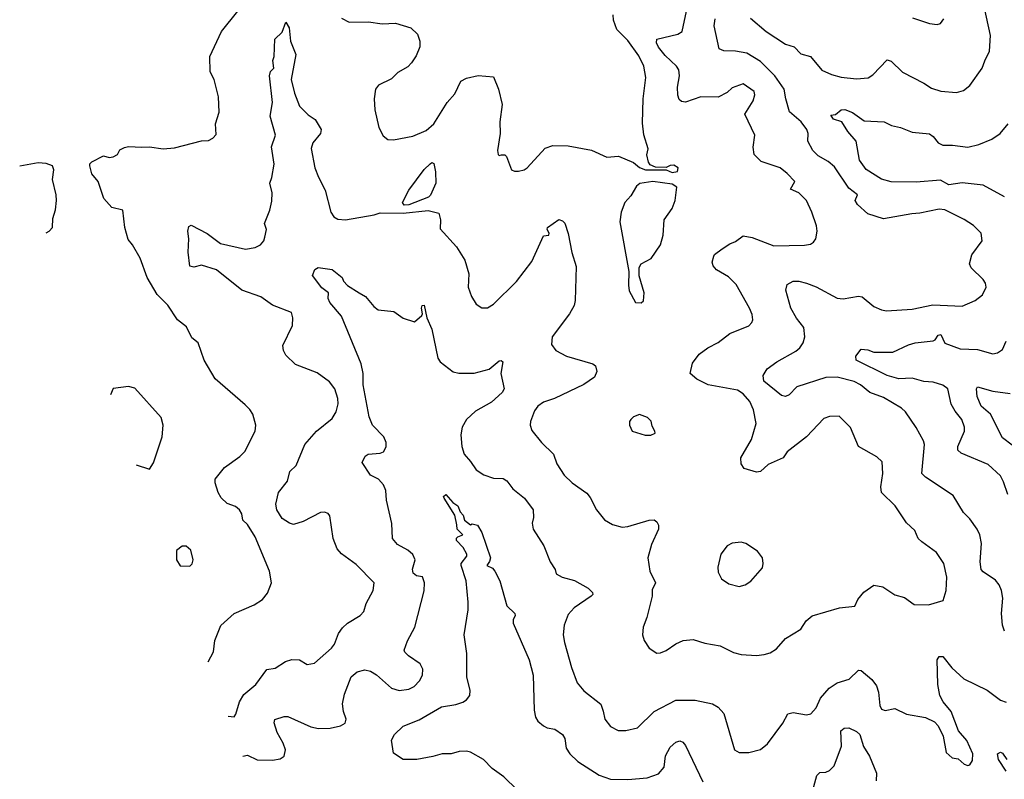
# Model space of a CAD drawing. Extents: x 1245432 to 1420865, y 606325 to 671314.
# Tile 5 of 256: x 1262999 to 1268125, y 628242 to 632197. Entities that reach past the tile are written whole.
import ezdxf

# ---------------------------------------------------------------- set-up
doc = ezdxf.new("R2010")
doc.units = 0

msp = doc.modelspace()

# ---------------------------------------------------------------- linework, layer by layer
at = {"layer": '0CON20XD'}
for points in [[(1263980.7, 628854), (1264008.5, 628905), (1264015.7, 628965), (1264046.5, 629043.5), (1264115.5, 629104.5), (1264220.3, 629149.7), (1264262.2, 629177.8), (1264288.3, 629211.7), (1264309.2, 629265), (1264300, 629325), (1264225, 629503.8), (1264185, 629568.8), (1264161.3, 629591.3), (1264155.7, 629625), (1264142.5, 629645), (1264122.4, 629662.4), (1264078.3, 629678.3), (1264048.3, 629708.3), (1264032, 629735), (1264016.9, 629785), (1264017.1, 629805), (1264064.7, 629865.3), (1264145, 629921.9), (1264170.6, 629949.4), (1264224, 630055), (1264227.5, 630085), (1264213.1, 630143.1), (1264197.9, 630167.9), (1264172.4, 630192.4), (1264016.6, 630326.6), (1263959.2, 630425), (1263927.5, 630515), (1263895, 630540), (1263868, 630598), (1263821.2, 630635), (1263770.2, 630710.2), (1263715, 630766), (1263663.1, 630855), (1263625.6, 630955), (1263585.8, 631025), (1263563.1, 631053.1), (1263546.9, 631115), (1263536.7, 631205), (1263479.3, 631219.3), (1263436.7, 631265), (1263406.7, 631355), (1263374.1, 631394.1), (1263363.3, 631435), (1263363.8, 631446.2), (1263373.9, 631456.1), (1263435, 631487.5), (1263465, 631480), (1263485, 631482.5), (1263507.5, 631495), (1263520.7, 631519.3), (1263545, 631531.2), (1263566.1, 631536.1), (1263635, 631532.9), (1263675, 631535.6), (1263745.5, 631524.5), (1263805, 631528.9), (1263945, 631566.2), (1263981.7, 631568.3), (1264005, 631580), (1264021.7, 631598.3), (1264018, 631655), (1264036.7, 631715), (1264033.8, 631795), (1264010.6, 631885), (1263991.4, 631925), (1263988.5, 632005), (1264050.4, 632135), (1264135, 632240.8)], [(1266323.8, 632053.8), (1266313.8, 632076.2), (1266316.2, 632095), (1266425, 632121.1), (1266447.3, 632135), (1266476.1, 632265)], [(1266803.1, 632205), (1266885, 632135.5), (1266985, 632068.5), (1267030, 632055), (1267065, 632018.8), (1267115.6, 632005.6), (1267175, 631934.5), (1267225, 631910.8), (1267275, 631897.3), (1267355, 631888.5), (1267415.3, 631894.7), (1267440.2, 631909.8), (1267515, 631987.5), (1267535, 631980), (1267593.8, 631923.8), (1267706, 631866), (1267745, 631839.4), (1267795, 631824.4), (1267875, 631818.1), (1267912.4, 631827.6), (1267945.5, 631854.5), (1268008.6, 631945), (1268022.5, 631982.5), (1268047.9, 632032.1), (1268052.2, 632115), (1268019.6, 632265)], [(1264675, 632203.8), (1264715, 632184), (1264815, 632185.8), (1264885.7, 632175.7), (1264955, 632178.6), (1265035, 632153.5), (1265070.7, 632120.7), (1265082.7, 632085), (1265082.5, 632055), (1265062.3, 632007.7), (1265038.3, 631971.7), (1265019.1, 631950.9), (1264968.3, 631921.7), (1264935, 631889.2), (1264866.9, 631855), (1264851.9, 631835), (1264844.2, 631785), (1264847.9, 631727.9), (1264868.8, 631635), (1264891.2, 631591.2), (1264915, 631573.8), (1264945, 631572), (1265045, 631590.8), (1265115, 631620), (1265155.7, 631655), (1265224.5, 631765.5), (1265265, 631811.2), (1265295, 631876), (1265325, 631892.9), (1265385, 631905.8), (1265465, 631900), (1265491.2, 631835), (1265511.1, 631755), (1265498.6, 631665), (1265500.8, 631605), (1265486.7, 631515), (1265490, 631495), (1265495, 631490), (1265507, 631493), (1265525, 631492.5), (1265533.6, 631483.6), (1265560, 631415), (1265575, 631407.5), (1265595, 631407.5), (1265625.4, 631414.6), (1265640.8, 631425), (1265735, 631527.8), (1265775, 631540.9), (1265855, 631539.6), (1265975, 631517.5), (1266055, 631480.8), (1266115.7, 631485.7), (1266193.8, 631453.8), (1266225, 631427.5), (1266257.5, 631415), (1266365, 631414.2), (1266395, 631400.6), (1266423.3, 631406.7), (1266426.7, 631425), (1266405, 631440), (1266385, 631438), (1266365, 631426.7), (1266309.3, 631429.3), (1266281.7, 631441.7), (1266272.5, 631455), (1266263.8, 631493.8), (1266271.4, 631525), (1266247.6, 631597.6), (1266241.4, 631658.6), (1266243.8, 631785), (1266258.5, 631895), (1266248.8, 631955), (1266221.2, 632008.8), (1266165, 632089.2), (1266108, 632145), (1266090, 632195), (1266088.3, 632221.7)], [(1268125, 629014.2), (1268114.6, 629045), (1268110.4, 629105), (1268117.1, 629185), (1268110, 629225), (1268098.2, 629255), (1268079.3, 629279.3), (1268015, 629321.9), (1268004.5, 629335), (1267998.2, 629375), (1268005, 629470), (1267996.5, 629515), (1267982.9, 629545), (1267945, 629598), (1267911.4, 629631.4), (1267858.9, 629718.9), (1267714.2, 629815), (1267694.4, 629835), (1267708.5, 629985), (1267704.4, 630005), (1267665, 630073.3), (1267610, 630155), (1267590, 630175), (1267495, 630229.2), (1267425, 630256.2), (1267376.6, 630296.6), (1267342.6, 630312.6), (1267255, 630335.2), (1267195, 630333.1), (1267043.8, 630286.2), (1267005, 630244), (1266985, 630234.2), (1266965, 630240), (1266872.5, 630315), (1266870, 630345), (1266890.3, 630379.7), (1266940, 630415), (1267039.1, 630470.9), (1267060.8, 630489.2), (1267077.5, 630515), (1267085.5, 630545.5), (1267081.1, 630595), (1267043, 630643), (1267014.1, 630695), (1266988, 630788), (1266995, 630818), (1267025.4, 630834.6), (1267055, 630836.2), (1267095, 630824.4), (1267145, 630806.5), (1267255, 630746.5), (1267285, 630743.5), (1267365, 630757.8), (1267384.5, 630754.5), (1267445, 630704.2), (1267485, 630686), (1267511.7, 630681.7), (1267645, 630690), (1267752.4, 630712.4), (1267904.5, 630705.5), (1267972.5, 630735), (1268010.6, 630765), (1268029.5, 630805), (1268026.7, 630825), (1268015, 630844.2), (1267952.5, 630905), (1267942.9, 630925), (1267955, 630973.3), (1268010, 631045), (1268003.8, 631085), (1267964, 631125), (1267915, 631157.3), (1267815, 631206.8), (1267785, 631210.8), (1267685, 631189.6), (1267643.2, 631186.8), (1267495, 631159.5), (1267415, 631185.8), (1267360, 631235), (1267347.5, 631255), (1267360, 631285), (1267315, 631320.4), (1267240.3, 631430.3), (1267208.3, 631458.3), (1267155, 631487.3), (1267128.2, 631515), (1267102.5, 631565), (1267104.4, 631605), (1267096.5, 631625), (1267066.4, 631665), (1267007.1, 631717.1), (1266986.8, 631785), (1266979.3, 631835), (1266930, 631905), (1266855, 631978.5), (1266785, 632021.8), (1266725, 632032.6), (1266663.8, 632033.8), (1266640, 632045), (1266614.5, 632165.5), (1266618.7, 632201.3)], [(1267646.8, 632206.8), (1267735, 632177.1), (1267775, 632172.5), (1267792.3, 632177.7), (1267809.1, 632200.9)], [(1264084.5, 628570.8), (1264115, 628566.9), (1264125, 628581.2), (1264144, 628646), (1264165.7, 628684.3), (1264228.5, 628735), (1264285, 628813.3), (1264329.5, 628820.5), (1264383.3, 628855), (1264415, 628865.8), (1264455, 628863.3), (1264495, 628840), (1264533.9, 628846.1), (1264622, 628925), (1264637.5, 628945), (1264659.3, 629000.7), (1264679.1, 629030.9), (1264705.8, 629054.2), (1264772.2, 629095), (1264790, 629115), (1264802.1, 629157.9), (1264838.6, 629225), (1264843.8, 629265), (1264750.9, 629360.9), (1264675, 629415.7), (1264651.7, 629441.7), (1264631.1, 629495), (1264614.2, 629614.2), (1264605.6, 629625.6), (1264585, 629632.9), (1264565, 629631.4), (1264475, 629584.4), (1264425, 629569.4), (1264404, 629575), (1264365, 629600.6), (1264336.9, 629645), (1264331.9, 629675), (1264345.7, 629735), (1264394, 629795), (1264405.7, 629845), (1264438.2, 629875), (1264483.1, 629985), (1264544.3, 630055), (1264625, 630120.8), (1264645.7, 630155), (1264656.8, 630196.8), (1264655.6, 630225), (1264639.4, 630275), (1264611.4, 630311.4), (1264548, 630358), (1264435, 630402), (1264385, 630450), (1264372, 630475), (1264369.7, 630500.3), (1264418.6, 630605), (1264420.8, 630645), (1264413.2, 630673.2), (1264315, 630710.9), (1264255, 630753.1), (1264155, 630788.5), (1264023.3, 630895), (1263945, 630919.2), (1263905, 630908), (1263885, 630913.8), (1263876.4, 630986.4), (1263880, 631055), (1263874.3, 631095), (1263880.3, 631119.7), (1263892.3, 631127.7), (1263975, 631084), (1264045, 631031.9), (1264175, 631002.3), (1264225, 631011.1), (1264252, 631025), (1264269.2, 631045), (1264275.7, 631065), (1264284, 631105), (1264274.2, 631135), (1264300.9, 631205), (1264311.7, 631251.7), (1264312.9, 631295), (1264301.5, 631345), (1264311.3, 631375), (1264323.9, 631445), (1264310, 631535), (1264330, 631595), (1264302.9, 631695), (1264314.4, 631765), (1264300, 631905), (1264303.9, 631926.1), (1264322.5, 631945), (1264317.5, 631985), (1264324.2, 632005), (1264327.5, 632095), (1264365, 632131.2), (1264385, 632183.3), (1264401.8, 632155), (1264409.2, 632085), (1264435.8, 632015), (1264412.5, 631885), (1264430.3, 631815), (1264456.2, 631746.2), (1264501.1, 631701.1), (1264537.9, 631677.9), (1264568.8, 631625), (1264565.8, 631605), (1264524.8, 631555.2), (1264516.4, 631526.4), (1264535.4, 631425), (1264555, 631376.9), (1264589.6, 631309.6), (1264618.5, 631195), (1264635, 631169.5), (1264655, 631158.6), (1264695, 631155.2), (1264845, 631180.6), (1264875, 631191.2), (1264995, 631190), (1265125, 631204.1), (1265180.3, 631190.3), (1265189.4, 631155), (1265188.3, 631108.3), (1265272.5, 631015), (1265317.1, 630945), (1265336.4, 630873.6), (1265334.3, 630805), (1265350.8, 630755), (1265375, 630716.2), (1265405, 630696.2), (1265435, 630696), (1265465, 630716), (1265585, 630834.5), (1265665, 630937.1), (1265725, 631071.2), (1265753.3, 631075), (1265755.5, 631085.5), (1265744.1, 631104.1), (1265746.2, 631115), (1265805, 631156.2), (1265825, 631148.8), (1265836.6, 631136.6), (1265855, 631083.3), (1265873.3, 630985), (1265895, 630912.5), (1265890.4, 630735), (1265885, 630708.8), (1265860.6, 630665), (1265771.4, 630545), (1265766.9, 630505), (1265790.8, 630475), (1265846.2, 630445), (1265982.5, 630405), (1265996.2, 630395), (1266004, 630365), (1265991.2, 630335), (1265935, 630297.1), (1265782.5, 630225), (1265725, 630205.8), (1265696.7, 630185), (1265678.8, 630161.2), (1265658, 630105), (1265656.2, 630085), (1265665, 630057.5), (1265716, 629995), (1265777.5, 629935), (1265795, 629883.8), (1265832.9, 629825), (1265874.2, 629785), (1265952, 629732), (1265969.4, 629709.4), (1266001.4, 629645), (1266043.8, 629593.8), (1266085, 629568.6), (1266135, 629554.4), (1266165, 629558.1), (1266275, 629591.9), (1266302.7, 629592.7), (1266315, 629583.3), (1266324, 629565), (1266324, 629545), (1266287.5, 629465), (1266269.2, 629395), (1266279.2, 629325), (1266309.2, 629265), (1266292.1, 629227.9), (1266290.6, 629195), (1266264.2, 629085), (1266243.9, 629033.9), (1266241.2, 628995), (1266250, 628965), (1266276.2, 628925), (1266315, 628898.8), (1266335, 628900), (1266365, 628912.5), (1266415, 628947.5), (1266452.5, 628965), (1266505, 628970), (1266565, 628950.8), (1266645, 628937.1), (1266715, 628902.9), (1266755, 628891.4), (1266835, 628886), (1266875, 628892), (1266905, 628901.2), (1266938.8, 628921.2), (1266985, 628976), (1267065.7, 629024.3), (1267092.7, 629067.3), (1267125, 629093.8), (1267265.8, 629134.2), (1267345.8, 629144.2), (1267362.4, 629177.6), (1267393.6, 629216.4), (1267445, 629253.3), (1267492.5, 629245), (1267555, 629202), (1267605, 629189.2), (1267655, 629152), (1267729.5, 629150.5), (1267806.2, 629173.8), (1267821.2, 629225), (1267825.6, 629294.4), (1267810, 629365), (1267772.1, 629422.1), (1267695, 629478.1), (1267676.3, 629496.3), (1267658, 629538), (1267615, 629578), (1267557.1, 629665), (1267485.6, 629735.6), (1267482.2, 629765), (1267493.1, 629835), (1267488.6, 629895), (1267460.2, 629920.2), (1267366, 629975), (1267323.9, 630073.9), (1267265, 630132), (1267215, 630131.4), (1267185, 630120), (1267095.5, 630024.5), (1266995, 629947.1), (1266973.3, 629915), (1266895, 629880.8), (1266855, 629843.8), (1266835, 629840.8), (1266770.9, 629860.9), (1266754.3, 629885), (1266752.5, 629915), (1266809.4, 630010.6), (1266833.5, 630095), (1266819.5, 630165), (1266799.3, 630209.3), (1266765, 630248.9), (1266735, 630268.2), (1266583.3, 630295), (1266523.8, 630325), (1266488.8, 630355), (1266500.9, 630409.1), (1266535.4, 630454.6), (1266581.8, 630488.2), (1266635, 630515.6), (1266696.5, 630563.5), (1266795, 630603.1), (1266810.5, 630619.5), (1266815.6, 630635), (1266812.6, 630662.6), (1266798.9, 630695), (1266728.9, 630818.9), (1266688.3, 630858.3), (1266626.7, 630895), (1266608.8, 630915), (1266604.2, 630935), (1266612, 630965), (1266616.7, 630975), (1266655, 631003.3), (1266695, 631030), (1266725, 631041.2), (1266765, 631070.8), (1266812.7, 631062.7), (1266925, 631020), (1267085, 631022.5), (1267115, 631028.8), (1267131.7, 631038.3), (1267144.1, 631055.9), (1267150.8, 631095), (1267146.7, 631123.3), (1267122.9, 631195), (1267094.7, 631254.7), (1267054.5, 631294.5), (1267011.2, 631315), (1267033.3, 631355), (1266995, 631396.7), (1266957.1, 631425), (1266859.2, 631459.2), (1266822.2, 631495), (1266817.6, 631532.4), (1266826.1, 631596.1), (1266774.4, 631705), (1266817.1, 631775), (1266825.8, 631805), (1266822.3, 631822.3), (1266765, 631863.3), (1266707.3, 631842.7), (1266681.7, 631818.3), (1266635, 631794.2), (1266545, 631794.4), (1266465, 631767.1), (1266445, 631770), (1266431.7, 631781.7), (1266424.6, 631804.6), (1266423.8, 631845), (1266433.1, 631905), (1266430, 631935), (1266418.7, 631955), (1266359.9, 632009.9), (1266323.8, 632053.8)], [(1268125.2, 631275.2), (1268015, 631334.6), (1267905, 631347.2), (1267835, 631336.7), (1267792.1, 631362.1), (1267665, 631350.6), (1267535, 631353.1), (1267485, 631366.2), (1267405, 631416.2), (1267371.2, 631465), (1267353.5, 631563.5), (1267310, 631615), (1267278, 631665), (1267235, 631678.5), (1267220.7, 631699.3), (1267245, 631703.8), (1267275, 631727.5), (1267295, 631728.6), (1267335, 631713.3), (1267395, 631670.6), (1267500, 631665), (1267537.5, 631645), (1267584.6, 631634.6), (1267645, 631610.9), (1267735, 631602.1), (1267755, 631588.1), (1267780.6, 631555), (1267805, 631542.9), (1267855, 631543.3), (1267935, 631532.6), (1267992.3, 631547.7), (1268060, 631575), (1268102.2, 631605), (1268145, 631654.3)], [(1263136.9, 631087.1), (1263152, 631095), (1263169.2, 631115), (1263171.5, 631161.5), (1263185, 631206.2), (1263190.4, 631255), (1263188.8, 631285), (1263169.1, 631365), (1263177.3, 631415), (1263169.2, 631435), (1263137.4, 631447.4), (1263095, 631451.1), (1262999, 631434.9)], [(1265000.9, 631230.9), (1264992, 631245), (1265025, 631310), (1265105, 631416), (1265135, 631446.2), (1265145, 631452.5), (1265155, 631447.5), (1265164, 631405), (1265166, 631345), (1265136.7, 631283.3), (1265126.5, 631273.5), (1265025, 631233.6), (1265000.9, 631230.9)], [(1266235, 630723.3), (1266246.4, 630733.6), (1266250, 630775), (1266223.6, 630863.6), (1266223.6, 630906.4), (1266233.6, 630926.4), (1266285.7, 630954.3), (1266334.2, 631025), (1266348.1, 631075), (1266354.2, 631155), (1266395.7, 631214.3), (1266412, 631255), (1266420, 631325), (1266395, 631339.6), (1266295, 631354.7), (1266226.8, 631343.2), (1266209.5, 631330.5), (1266180.3, 631279.7), (1266148.8, 631245), (1266130, 631195), (1266122.5, 631145), (1266170, 630885), (1266167.5, 630815), (1266172.5, 630785), (1266204.1, 630724.1), (1266235, 630723.3)], [(1264160.9, 628362.4), (1264185, 628367.1), (1264235, 628343.5), (1264315, 628342.5), (1264355, 628349.1), (1264376.5, 628363.5), (1264382.9, 628395), (1264370.9, 628430.9), (1264338.5, 628485), (1264323.8, 628536.2), (1264326.7, 628553.3), (1264375, 628570), (1264395, 628569.4), (1264515, 628514.5), (1264555, 628506.5), (1264615, 628508.9), (1264668.8, 628521.2), (1264692.5, 628535), (1264698.9, 628555), (1264685.3, 628595.3), (1264679.3, 628635), (1264690.6, 628685), (1264725, 628775.7), (1264755, 628801.9), (1264795, 628811.4), (1264825, 628805.8), (1264856.4, 628786.4), (1264935, 628716.2), (1264975, 628704.3), (1265025, 628710.6), (1265052, 628725), (1265080.8, 628755), (1265095.8, 628785), (1265097.5, 628815), (1265083, 628843), (1265023.8, 628885), (1265004.3, 628904.3), (1265001.2, 628915), (1265017, 628963), (1265055.7, 629034.3), (1265105, 629222.5), (1265107.1, 629265), (1265095.4, 629295.4), (1265065, 629301.1), (1265047.5, 629315), (1265044.3, 629335.8), (1265057.1, 629385), (1265045, 629413.3), (1265020, 629435), (1264965, 629464.2), (1264939.2, 629495), (1264935.7, 629574.3), (1264908.6, 629695), (1264905.5, 629745), (1264892.7, 629775), (1264866.5, 629805), (1264825, 629825.8), (1264781.7, 629891.7), (1264796.7, 629925), (1264812.5, 629935), (1264875, 629939.2), (1264893, 629947), (1264906.8, 629973.2), (1264907.1, 629995), (1264894.2, 630025), (1264835.5, 630085), (1264818.5, 630128.5), (1264787.9, 630295), (1264787.8, 630355), (1264776.1, 630405), (1264675, 630653.8), (1264612.9, 630725), (1264605.7, 630745), (1264606.7, 630775), (1264571.2, 630801.2), (1264523.3, 630865), (1264535, 630896.7), (1264552.9, 630907.1), (1264625, 630895.8), (1264677.5, 630855), (1264683.8, 630835), (1264705, 630813.3), (1264766.7, 630775), (1264798.8, 630755), (1264843, 630703), (1264865, 630686.2), (1264947.3, 630677.3), (1264995, 630643.3), (1265055, 630623.3), (1265092.7, 630657.3), (1265096.2, 630665), (1265090, 630695), (1265095, 630708.8), (1265105, 630710), (1265118.9, 630645), (1265145.3, 630585.3), (1265175.4, 630435), (1265188.1, 630415), (1265255, 630364.3), (1265285, 630356.7), (1265365, 630356.5), (1265443, 630377), (1265495, 630421.2), (1265505, 630423.3), (1265513.3, 630415), (1265504, 630355), (1265520.8, 630275), (1265511.4, 630255), (1265455, 630205.6), (1265371.2, 630158.8), (1265325.5, 630115), (1265302.9, 630075), (1265295.4, 630035), (1265300.4, 629975), (1265312.9, 629935), (1265346.2, 629896.2), (1265375, 629852.9), (1265415, 629826.5), (1265465, 629810.6), (1265515, 629807.5), (1265535, 629796.7), (1265566, 629755), (1265627.1, 629705), (1265672, 629645), (1265674.1, 629605.9), (1265667.5, 629575), (1265671.4, 629545), (1265727.2, 629457.2), (1265760.8, 629375), (1265786, 629335), (1265791.7, 629311.7), (1265822.5, 629295), (1265887.9, 629277.9), (1265958, 629238), (1265980, 629215), (1265982, 629205), (1265973.8, 629195), (1265885.8, 629135), (1265855, 629100), (1265832.9, 629045), (1265828.9, 628995), (1265834.5, 628955), (1265871.5, 628825), (1265901.9, 628745), (1265935, 628702.5), (1266025, 628633.8), (1266036.7, 628596.7)], [(1268142.1, 629725), (1268121.2, 629791.2), (1268105, 629822.2), (1268040.9, 629880.9), (1267900.3, 629940.3), (1267882.9, 629955), (1267882.9, 629975), (1267916.5, 630055), (1267918.2, 630075), (1267902.9, 630115), (1267868.1, 630158.1), (1267848.1, 630195), (1267830.9, 630275), (1267805, 630293.9), (1267755, 630309.7), (1267705, 630312.3), (1267645, 630330.2), (1267575, 630327.5), (1267515, 630343.5), (1267354, 630425), (1267352, 630445), (1267378.8, 630481.2), (1267415, 630477.8), (1267445.4, 630465.4), (1267545, 630466.2), (1267625, 630504.5), (1267661.2, 630515), (1267755, 630525.5), (1267765, 630530.6), (1267780.8, 630555), (1267795, 630558.2), (1267815, 630512.3), (1267895, 630483.8), (1267985, 630480.5), (1268065, 630456.9), (1268088.5, 630461.5), (1268115, 630480), (1268135, 630522.5)], [(1263605, 629879.1), (1263675, 629857.5), (1263695, 629890), (1263740, 630025), (1263746, 630085), (1263736, 630125), (1263598.3, 630278.3), (1263565, 630286.7), (1263485, 630277.5), (1263471.1, 630243.9)], [(1268165, 629981.2), (1268115, 630019.2), (1268052.9, 630142.9), (1268004.4, 630185), (1267982.5, 630235), (1267980, 630275), (1267985, 630286.2), (1268065, 630262), (1268155, 630250.9)], [(1266285, 630034.2), (1266306.7, 630045), (1266306.2, 630055), (1266291.2, 630081.2), (1266285.9, 630105.9), (1266267.5, 630125), (1266225, 630141.2), (1266195, 630128.8), (1266180, 630115), (1266173.8, 630105), (1266173.8, 630085), (1266187.5, 630055), (1266255, 630034.2), (1266285, 630034.2)], [(1265588.2, 628188.2), (1265520, 628255), (1265457.9, 628297.9), (1265414.2, 628345), (1265345, 628383.1), (1265325, 628388.5), (1265286.4, 628386.4), (1265245, 628375.5), (1265197.5, 628375), (1265150.2, 628360.2), (1265065.7, 628345.7), (1264995, 628344.5), (1264945, 628378.6), (1264934.2, 628445.8), (1264950, 628475), (1264995, 628518.6), (1265078.3, 628551.7), (1265195, 628620), (1265268.8, 628631.2), (1265306.2, 628643.8), (1265325, 628655.8), (1265341.7, 628678.3), (1265344.4, 628705), (1265326.1, 628776.1), (1265327, 628897), (1265313.1, 628995), (1265332.9, 629125), (1265333.5, 629165), (1265323.6, 629275), (1265297.5, 629355), (1265298, 629365), (1265325.9, 629404.1), (1265326.7, 629415), (1265308.3, 629448.3), (1265273.3, 629485), (1265273, 629497), (1265280, 629505), (1265306, 629515), (1265276.7, 629545), (1265273.9, 629566.1), (1265265, 629616.7), (1265208.6, 629705), (1265206, 629715), (1265217.5, 629725), (1265253.7, 629683.7), (1265280, 629665), (1265292.5, 629635), (1265307.8, 629617.8), (1265315, 629590.8), (1265345, 629567.5), (1265355, 629572.5), (1265382.5, 629565), (1265405, 629527.5), (1265449.4, 629395), (1265444.5, 629375.5), (1265430, 629355), (1265460.5, 629340.5), (1265473.1, 629325), (1265498.9, 629275), (1265535.5, 629145.5), (1265576.2, 629105), (1265578.8, 629095), (1265567.3, 629072.7), (1265567.5, 629055), (1265651.9, 628865), (1265671.4, 628785), (1265677.6, 628602.4), (1265684.4, 628565), (1265697.1, 628545), (1265725, 628520.6), (1265745, 628510.6), (1265785, 628503.1), (1265824.7, 628474.7), (1265837.5, 628455), (1265844.5, 628405), (1265863.3, 628375), (1265904.4, 628335), (1266015, 628263.8), (1266075, 628242.3), (1266165, 628241.5), (1266265, 628249.5), (1266325, 628270.6), (1266353.9, 628306.1), (1266361.6, 628365), (1266385, 628408.8), (1266415, 628436), (1266435, 628442), (1266451.2, 628435), (1266465, 628418.8), (1266555, 628229.4)], [(1266745, 629246.2), (1266775, 629253.8), (1266805.7, 629274.3), (1266865, 629342.5), (1266870, 629365), (1266866.2, 629395), (1266840, 629430), (1266779.5, 629469.5), (1266755, 629476.7), (1266707.7, 629472.3), (1266681.7, 629458.3), (1266648.8, 629415), (1266632.7, 629347.3), (1266635, 629320), (1266652.5, 629285), (1266690.5, 629260.5), (1266745, 629246.2)], [(1263885, 629352.5), (1263896.1, 629363.9), (1263902.5, 629385), (1263890, 629435), (1263865.9, 629455.9), (1263845, 629456.7), (1263815, 629432.5), (1263816, 629385), (1263835, 629353.8), (1263885, 629352.5)], [(1266036.7, 628596.7), (1266045.7, 628555), (1266075, 628517.5), (1266115, 628496.9), (1266154.4, 628495.6), (1266215, 628510.8), (1266301.2, 628595), (1266415, 628654.2), (1266515, 628654.4), (1266605, 628634.4), (1266635, 628617.1), (1266664.4, 628585), (1266720, 628395), (1266745, 628381.2), (1266795, 628382), (1266855, 628396.7), (1266892.7, 628427.3), (1266972, 628535), (1266997.7, 628582.3), (1267025, 628589.4), (1267095, 628578.1), (1267117.8, 628582.2), (1267145, 628614), (1267168.5, 628665), (1267213.6, 628716.4), (1267255, 628744.4), (1267316.2, 628763.8), (1267365, 628810), (1267379.4, 628809.4), (1267435, 628762.5), (1267459.3, 628729.3), (1267469.4, 628695), (1267476, 628626), (1267485, 628606.7), (1267505, 628600.8), (1267555, 628610.5), (1267615, 628581.9), (1267715, 628564), (1267761.9, 628541.9), (1267780.5, 628520.5), (1267806.6, 628466.6), (1267821.7, 628381.7), (1267853.9, 628353.9), (1267885, 628348.8), (1267915, 628321.2), (1267935, 628313.8), (1267945, 628317.5), (1267959.5, 628340.5), (1267960.8, 628375), (1267930, 628445), (1267885.8, 628495), (1267848.1, 628595), (1267806, 628646), (1267789.1, 628679.1), (1267778.9, 628735), (1267775.4, 628864.6), (1267785, 628882), (1267805, 628881.4), (1267852, 628822), (1267914.7, 628764.7), (1268035, 628705.4), (1268105, 628654.4), (1268135, 628643.8)], [(1267127.9, 628185), (1267148.3, 628261.7), (1267165, 628278), (1267195, 628279.4), (1267215, 628287.8), (1267238.1, 628311.9), (1267277.1, 628415), (1267274.4, 628495), (1267291.7, 628508.3), (1267315, 628509.4), (1267355, 628491.4), (1267372.9, 628475), (1267392.2, 628412.2), (1267422.4, 628362.4), (1267458.6, 628275), (1267458, 628235)], [(1268133.7, 628283.7), (1268093.9, 628345), (1268089.4, 628375), (1268105, 628383.3), (1268115, 628377.8), (1268137.1, 628345)]]:
    msp.add_lwpolyline(points, dxfattribs=at)

doc.saveas('drawing.dxf')
